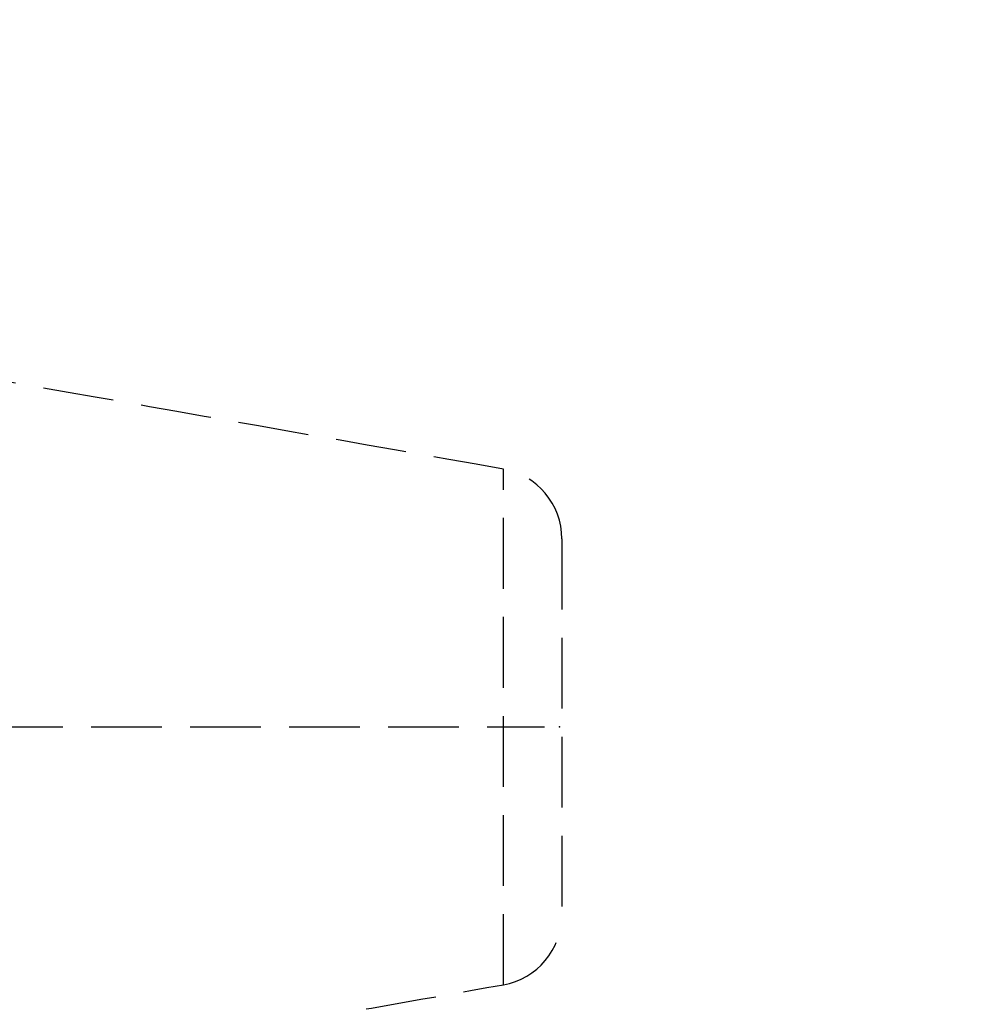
# Model space of a CAD drawing. Header units: millimetres. Extents: x -50096 to 615650, y 194565 to 243945.
# Tile 121 of 256: x 234206 to 234274, y 221731 to 221800. Entities that reach past the tile are written whole.
import ezdxf

# ---------------------------------------------------------------- set-up
doc = ezdxf.new("R2010")
doc.units = ezdxf.units.MM
doc.linetypes.add('ГТО-1 Пунктир', pattern=[7, 5, -2])
doc.layers.add('ГТО-2_Размеры_035', color=2, linetype='Continuous', lineweight=35)
doc.layers.add('ОГОС_Пунктир_025', color=151, linetype='ГТО-1 Пунктир', lineweight=25)
doc.layers.add('ГТО-2_Штриховка_018', color=7, linetype='Continuous', lineweight=18, true_color=0x6b6b6b)

# ---------------------------------------------------------------- blocks, each defined once
blk = doc.blocks.new('ОГСО_Затвор_План')
at = {"layer": 'ОГОС_Пунктир_025'}
for p, q in [((-728.302, 69.272), (-728.302, 105.729)), ((-728.302, 69.272), (-728.302, 105.729)), ((-724.171, 100.805), (-724.171, 74.196)), ((-724.171, 100.805), (-724.171, 74.196)), ((-785.441, 87.499), (-725.385, 87.499))]:
    blk.add_line(p, q, dxfattribs=at)
for centre, start, end in [((-729.171, 100.805), 0, 80), ((-729.171, 100.805), 0, 80), ((-729.171, 74.196), 280, 0), ((-729.171, 74.196), 280, 0)]:
    blk.add_arc(centre, 5, start, end, dxfattribs=at)
for points in [[(-728.302, 105.729), (-738.557, 107.537), (-759.067, 111.153), (-779.577, 114.77), (-789.832, 116.578)], [(-728.302, 105.729), (-738.557, 107.537), (-759.067, 111.153), (-779.577, 114.77), (-789.832, 116.578)], [(-765.584, 62.698), (-759.37, 63.794), (-746.943, 65.985), (-734.516, 68.176), (-728.302, 69.272)], [(-765.584, 62.698), (-759.37, 63.794), (-746.943, 65.985), (-734.516, 68.176), (-728.302, 69.272)]]:
    blk.add_open_spline(points, degree=3, dxfattribs=at)
blk.add_point((-724.33, 87.5), dxfattribs=at)
blk.add_point((-724.33, 87.5), dxfattribs=at)
blk = doc.blocks.new('A$C1AA538EC')
at = {"layer": 'ГТО-2_Размеры_035', "rotation": 0.0001303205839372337}
blk.add_blockref('ОГСО_Затвор_План', (0, -11100.085), dxfattribs=at)

msp = doc.modelspace()

# ---------------------------------------------------------------- hatches: boundary and pattern name
at = {"layer": 'ГТО-2_Штриховка_018'}
h = msp.add_hatch(dxfattribs=at)
h.set_pattern_fill('ANSI35', color=256, scale=100)
h.set_pattern_definition([(45, (-115466.6, -494469.8), (-449.0128, 449.0128), []), (45, (-115017.6, -494469.8), (-449.0128, 449.0128), [793.75, -158.75, 0, -158.75])])
h.paths.add_polyline_path([(243988.45, 233562.872), (247488.45, 233562.872), (247488.45, 236562.872), (227633.45, 236562.872), (227633.45, 228037.872), (232688.45, 228037.872), (232688.45, 229062.872), (243988.45, 229062.872)])
edge = h.paths.add_edge_path(flags=16)
edge.add_arc((234968.45, 232762.782), 1700, 0, 360)
edge = h.paths.add_edge_path(flags=16)
edge.add_arc((255968.45, 232762.782), 1700, 0, 360)
h.paths.add_polyline_path([(264438.45, 224462.872), (264438.45, 224822.872), (265938.45, 224822.872), (265938.45, 224462.872), (276518.45, 224462.872), (276518.45, 221662.696), (278018.45, 221662.696), (278018.45, 225962.872), (263788.45, 225962.872), (263788.45, 236562.872), (247488.45, 236562.872), (247488.45, 233562.872), (250988.45, 233562.872), (250988.45, 229062.872), (262288.45, 229062.872), (262288.45, 226212.872), (247488.45, 226212.872), (247488.45, 224462.872), (252623.45, 224462.872), (252623.45, 224822.872), (254123.45, 224822.872), (254123.45, 224462.872), (258378.45, 224462.872), (258378.45, 224822.871), (259878.45, 224822.871), (259878.45, 224462.872)])

# ---------------------------------------------------------------- block references
at = {"layer": 'ГТО-2_Размеры_035'}
msp.add_blockref('A$C1AA538EC', (234968.45, 232762.782), dxfattribs=at)

doc.saveas('drawing.dxf')
